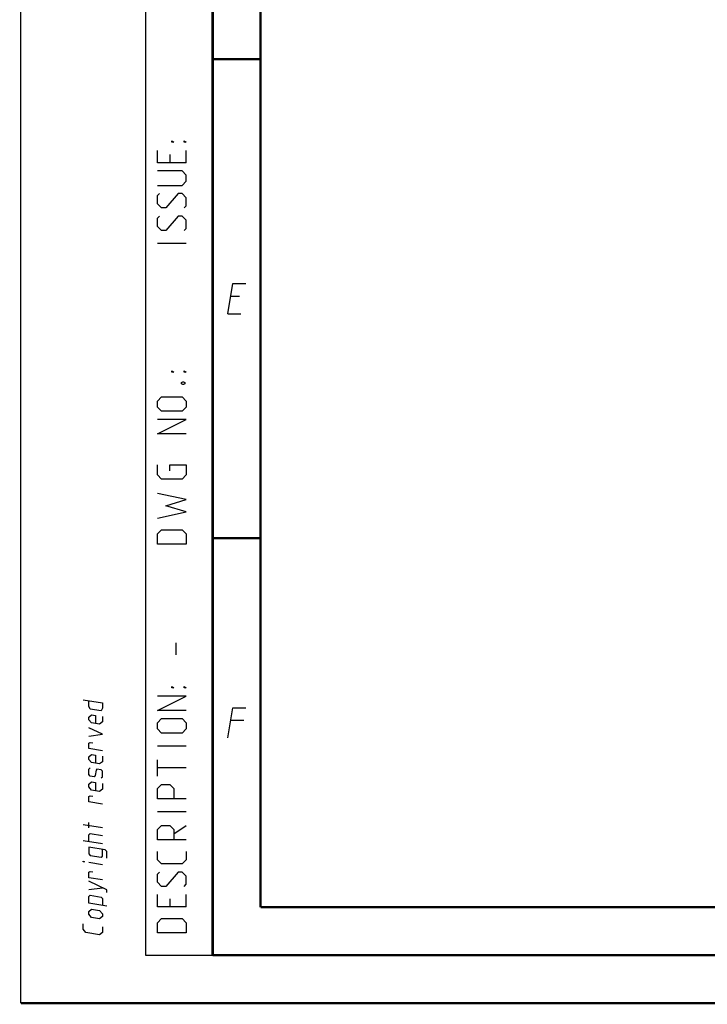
# Model space of a CAD drawing. Header units: millimetres. Extents: x 0 to 420, y 0 to 297.
# Tile 1 of 82: x 0 to 72, y 0 to 103. Entities that reach past the tile are written whole.
import ezdxf

# ---------------------------------------------------------------- set-up
doc = ezdxf.new("R2010")
doc.units = ezdxf.units.MM
doc.header["$LTSCALE"] = 23.1
doc.layers.get('0').update_dxf_attribs({"linetype": 'CONTINUOUS'})

msp = doc.modelspace()

# ---------------------------------------------------------------- linework, layer by layer
at = {"color": 7, "linetype": 'Continuous'}
for p, q in [((0, 0), (0, 297)), ((25, 9.9999), (25, 10)), ((409.86, 10.0737), (25.007, 10.0134))]:
    msp.add_line(p, q, dxfattribs=at)
at = {"color": 2, "linetype": 'Continuous'}
for p, q in [((13, 292), (13, 5)), ((20, 292), (20, 5)), ((15.5357, 88.5357), (15.5357, 87.6786)), ((17.25, 87.6786), (17.25, 88.9643)), ((17.25, 79.25), (14.25, 79.25)), ((22.7833, 73.7249), (21.8833, 73.7249)), ((21.5894, 71.9249), (22.9394, 71.9249)), ((16.1786, 36.3214), (16.1786, 37.6071)), ((23.2333, 29.4749), (21.8833, 29.4749)), ((17.25, 26.8214), (14.25, 26.8214)), ((14.25, 23.6786), (14.25, 25.3929)), ((17.25, 24.5357), (14.25, 24.5357)), ((17.25, 19.9643), (14.25, 19.9643)), ((8.5001, 18.2823), (6.5001, 18.6089)), ((7.0715, 18.2775), (7.0715, 18.8489)), ((15.9643, 17.6786), (17.25, 18.5357)), ((8.5001, 16.6157), (6.5001, 16.9422)), ((8.5001, 14.4252), (7.0715, 14.6584)), ((7.0715, 11.8489), (8.5001, 12.0442)), ((17.25, 10.0357), (17.25, 11.3214)), ((15.5357, 10.8929), (15.5357, 10.0357)), ((13, 5), (20, 5))]:
    msp.add_line(p, q, dxfattribs=at)
at = {"color": 7, "linetype": 'Continuous', "const_width": 0.25}
for points in [[(20, 292), (20, 5)], [(25, 10), (25, 287)], [(20.0002, 98.5), (25.0002, 98.5)], [(20.0002, 48.5), (25.0002, 48.5)], [(409.8307, 10.048), (25, 10)], [(20, 5), (415, 5)], [(420, 0), (0, 0)]]:
    msp.add_lwpolyline(points, dxfattribs=at)
at = {"color": 2, "linetype": 'Continuous'}
for points in [[(15.9643, 89.8214), (15.75, 89.8214), (15.75, 89.9643), (15.9643, 89.8214)], [(17.25, 89.8214), (17.0357, 89.8214), (17.0357, 89.9643), (17.25, 89.8214)], [(17.25, 87.6786), (14.25, 87.6786), (14.25, 88.9643)], [(14.25, 85.3214), (16.8214, 85.3214), (17.25, 85.75), (17.25, 86.3929), (16.8214, 86.8214), (14.25, 86.8214)], [(17.0357, 82.9643), (17.25, 83.1786), (17.25, 84.0357), (16.8214, 84.4643), (16.3929, 84.4643), (15.1071, 82.9643), (14.6786, 82.9643), (14.25, 83.3929), (14.25, 84.25), (14.4643, 84.4643)], [(17.0357, 80.6071), (17.25, 80.8214), (17.25, 81.6786), (16.8214, 82.1071), (16.3929, 82.1071), (15.1071, 80.6071), (14.6786, 80.6071), (14.25, 81.0357), (14.25, 81.8929), (14.4643, 82.1071)], [(21.5894, 71.9249), (22.1037, 75.0749), (23.4537, 75.0749)], [(15.9643, 65.8214), (15.75, 65.8214), (15.75, 65.9643), (15.9643, 65.8214)], [(17.25, 65.8214), (17.0357, 65.8214), (17.0357, 65.9643), (17.25, 65.8214)], [(16.75, 64.75), (16.8929, 64.8214), (16.9643, 64.8214), (17.1071, 64.75), (17.1071, 64.6071), (16.9643, 64.5357), (16.8929, 64.5357), (16.75, 64.6071), (16.75, 64.75)], [(16.8214, 61.75), (14.6786, 61.75), (14.25, 62.1786), (14.25, 62.8214), (14.6786, 63.25), (16.8214, 63.25), (17.25, 62.8214), (17.25, 62.1786), (16.8214, 61.75)], [(17.25, 59.3929), (14.25, 59.3929), (17.25, 60.8929), (14.25, 60.8929)], [(15.5357, 55.5357), (15.5357, 56.1786), (17.25, 56.1786), (17.25, 55.1071), (16.8214, 54.6786), (14.6786, 54.6786), (14.25, 55.1071), (14.25, 56.1786)], [(14.25, 50.6071), (17.25, 51.25), (15.1071, 51.8929), (17.25, 52.5357), (14.25, 53.1786)], [(17.25, 47.8929), (14.25, 47.8929), (14.25, 48.9643), (14.6786, 49.3929), (16.8214, 49.3929), (17.25, 48.9643), (17.25, 47.8929)], [(15.9643, 32.8929), (15.75, 32.8929), (15.75, 33.0357), (15.9643, 32.8929)], [(17.25, 32.8929), (17.0357, 32.8929), (17.0357, 33.0357), (17.25, 32.8929)], [(17.25, 30.5357), (14.25, 30.5357), (17.25, 32.0357), (14.25, 32.0357)], [(6.5001, 31.6565), (8.5001, 31.3299), (8.5001, 30.7585), (8.3572, 30.4961), (7.2144, 30.6827), (7.0715, 30.9918), (7.0715, 31.5632)], [(21.5894, 27.6749), (22.1037, 30.8249), (23.4537, 30.8249)], [(8.5001, 29.9014), (8.5001, 29.3299), (8.2144, 29.0909), (7.3572, 29.2308), (7.0715, 29.5632), (7.0715, 29.8489), (7.3572, 30.088), (7.7858, 30.018), (7.7858, 29.1608)], [(16.8214, 28.1786), (14.6786, 28.1786), (14.25, 28.6071), (14.25, 29.25), (14.6786, 29.6786), (16.8214, 29.6786), (17.25, 29.25), (17.25, 28.6071), (16.8214, 28.1786)], [(7.0715, 27.8489), (8.5001, 28.0442), (7.0715, 28.706)], [(8.5001, 26.3299), (7.0715, 26.5632), (7.0715, 27.1346), (7.2144, 27.2065), (7.5001, 27.1599)], [(8.5001, 25.7585), (8.5001, 25.1871), (8.2144, 24.948), (7.3572, 25.088), (7.0715, 25.4203), (7.0715, 25.706), (7.3572, 25.9451), (7.7858, 25.8751), (7.7858, 25.018)], [(8.3572, 23.4961), (8.5001, 23.6157), (8.5001, 24.1871), (8.3572, 24.3533), (7.9286, 24.4232), (7.8334, 24.2959), (7.7382, 23.7401), (7.6429, 23.6127), (7.2144, 23.6827), (7.0715, 23.8489), (7.0715, 24.4203), (7.2144, 24.5399)], [(8.5001, 22.9014), (8.5001, 22.3299), (8.2144, 22.0909), (7.3572, 22.2308), (7.0715, 22.5632), (7.0715, 22.8489), (7.3572, 23.088), (7.7858, 23.018), (7.7858, 22.1608)], [(17.25, 21.3214), (14.25, 21.3214), (14.25, 22.3929), (14.6786, 22.8214), (15.5357, 22.8214), (15.9643, 22.3929), (15.9643, 21.3214)], [(8.5001, 20.7585), (7.0715, 20.9918), (7.0715, 21.5632), (7.2144, 21.6351), (7.5001, 21.5885)], [(17.25, 17.0357), (14.25, 17.0357), (14.25, 18.1071), (14.6786, 18.5357), (15.5357, 18.5357), (15.9643, 18.1071), (15.9643, 17.0357)], [(7.0715, 16.8489), (7.0715, 17.5632), (7.2143, 17.6827), (8.5001, 17.4728)], [(8.9763, 15.1093), (8.9763, 15.8236), (8.7858, 15.9976), (7.0715, 16.2775), (7.0715, 15.5632), (7.2143, 15.397), (8.3572, 15.2104), (8.5001, 15.3299), (8.5001, 16.0442)], [(17.25, 15.8214), (17.25, 14.9643), (16.8214, 14.5357), (14.6786, 14.5357), (14.25, 14.9643), (14.25, 15.8214)], [(6.6429, 14.7284), (6.5001, 14.7517), (6.5001, 14.7993), (6.6429, 14.7284)], [(8.5001, 12.8537), (7.0715, 13.087), (7.0715, 13.6584), (7.2143, 13.7303), (7.5001, 13.6837)], [(17.0357, 12.1786), (17.25, 12.3929), (17.25, 13.25), (16.8214, 13.6786), (16.3929, 13.6786), (15.1071, 12.1786), (14.6786, 12.1786), (14.25, 12.6071), (14.25, 13.4643), (14.4643, 13.6786)], [(8.9763, 11.5379), (8.9763, 11.8236), (7.0715, 12.706)], [(17.25, 10.0357), (14.25, 10.0357), (14.25, 11.3214)], [(8.9763, 10.1093), (7.0715, 10.4203), (7.0715, 11.1346), (7.2143, 11.2541), (8.3572, 11.0675), (8.5001, 10.9014), (8.5001, 10.1871)], [(8.2143, 8.8052), (7.3572, 8.9451), (7.0715, 9.2775), (7.0715, 9.5632), (7.3572, 9.8023), (8.2143, 9.6623), (8.5001, 9.3299), (8.5001, 9.0442), (8.2143, 8.8052)], [(8.5001, 7.949), (8.5001, 7.3776), (8.2143, 7.1385), (6.7858, 7.3717), (6.5001, 7.7041), (6.5001, 8.2755)], [(17.25, 7.3214), (14.25, 7.3214), (14.25, 8.3929), (14.6786, 8.8214), (16.8214, 8.8214), (17.25, 8.3929), (17.25, 7.3214)]]:
    msp.add_lwpolyline(points, dxfattribs=at)

doc.saveas('drawing.dxf')
